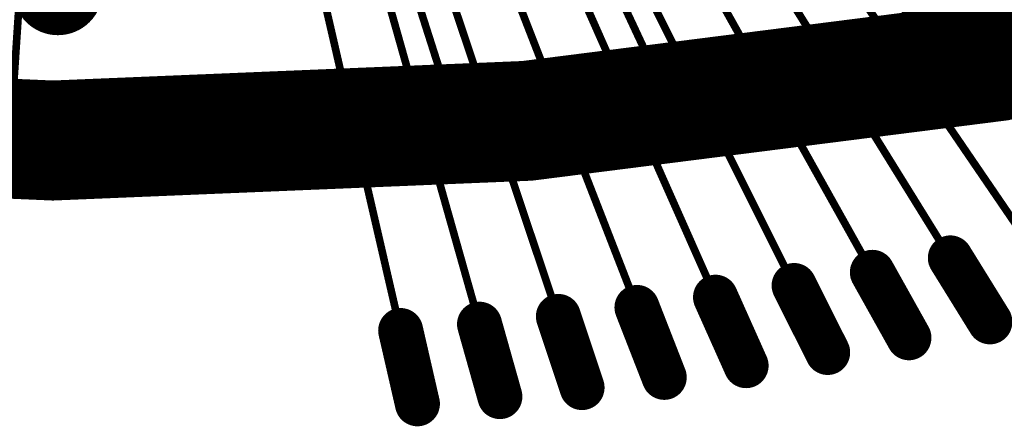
# Model space of a CAD drawing. Header units: millimetres. Extents: x -20 to 67, y -24 to 74.9.
# Tile 7 of 37: x -0.1 to 3.2, y -6.3 to -4.9. Entities that reach past the tile are written whole.
import ezdxf

# ---------------------------------------------------------------- set-up
doc = ezdxf.new("R2010")
doc.units = ezdxf.units.MM
doc.header["$LTSCALE"] = 0.2
doc.header["$MEASUREMENT"] = 0
doc.layers.get('0').update_dxf_attribs({"color": 6, "plot": 0})
for name, color, linetype in [('Cu1', 5, 'Continuous'), ('Sbp1', 5, 'Continuous'), ('Wire1', 96, 'Continuous'), ('Wire2', 1, 'Continuous')]:
    doc.layers.add(name, color=color, linetype=linetype)

# ---------------------------------------------------------------- blocks, each defined once
blk = doc.blocks.new('ROUND_25')
at = {"const_width": 0.15}
blk.add_lwpolyline([(-0.075, 0, 1), (0.075, 0, 1)], format="xyb", close=True, dxfattribs=at)
blk = doc.blocks.new('ROUND_19')
at = {"const_width": 0.025}
blk.add_lwpolyline([(-0.0125, 0, 1), (0.0125, 0, 1)], format="xyb", close=True, dxfattribs=at)
blk = doc.blocks.new('ROUND_21')
at = {"const_width": 0.075}
blk.add_lwpolyline([(-0.0375, 0, 1), (0.0375, 0, 1)], format="xyb", close=True, dxfattribs=at)

msp = doc.modelspace()

# ---------------------------------------------------------------- linework, layer by layer
at = {"layer": 'Cu1', "const_width": 0.4}
msp.add_lwpolyline([(-4.714, -4.697, 0.127657), (4.682072, -4.705286)], format="xyb", dxfattribs=at)
at = {"layer": 'Cu1'}
for points, const_width in [([(3.008, -5.125), (2.921, -5.003)], 0.05), ([(2.076, -5.256), (2.013, -5.12)], 0.05), ([(1.355, -5.324), (1.31, -5.182)], 0.05), ([(3.108, -5.905), (2.976, -5.692)], 0.15), ([(2.838, -5.958), (2.716, -5.74)], 0.15), ([(2.567, -6.007), (2.455, -5.784)], 0.15), ([(2.295, -6.051), (2.193, -5.823)], 0.15), ([(2.022, -6.09), (1.931, -5.857)], 0.15), ([(1.474, -6.154), (1.406, -5.913)], 0.15), ([(1.748, -6.124), (1.669, -5.887)], 0.15), ([(1.199, -6.178), (1.143, -5.934)], 0.15)]:
    msp.add_lwpolyline(points, dxfattribs=dict(at, const_width=const_width))
at = {"layer": 'Sbp1', "const_width": 0.4}
msp.add_lwpolyline([(-4.714, -4.697, 0.127657), (4.682072, -4.705286)], format="xyb", dxfattribs=at)
at = {"layer": 'Sbp1'}
for points, const_width in [([(3.008, -5.125), (2.921, -5.003)], 0.05), ([(2.076, -5.256), (2.013, -5.12)], 0.05), ([(1.355, -5.324), (1.31, -5.182)], 0.05), ([(3.108, -5.905), (2.976, -5.692)], 0.15), ([(2.838, -5.958), (2.716, -5.74)], 0.15), ([(2.567, -6.007), (2.455, -5.784)], 0.15), ([(2.295, -6.051), (2.193, -5.823)], 0.15), ([(2.022, -6.09), (1.931, -5.857)], 0.15), ([(1.474, -6.154), (1.406, -5.913)], 0.15), ([(1.748, -6.124), (1.669, -5.887)], 0.15), ([(1.199, -6.178), (1.143, -5.934)], 0.15)]:
    msp.add_lwpolyline(points, dxfattribs=dict(at, const_width=const_width))
at = {"layer": 'Wire1', "const_width": 0.0254}
for points in [[(0.42, -2.397), (1.333, -5.253)], [(0.74, -2.397), (2.045, -5.188)], [(1.06, -2.397), (2.965, -5.064)]]:
    msp.add_lwpolyline(points, dxfattribs=at)
at = {"layer": 'Wire2', "const_width": 0.0254}
for points in [[(0.04, -2.282), (-0.209, -6.048)], [(0.3, -2.282), (1.159, -6.007)], [(0.38, -2.282), (1.426, -5.984)], [(0.46, -2.282), (1.692, -5.958)], [(0.54, -2.282), (1.958, -5.926)], [(0.62, -2.282), (2.223, -5.89)], [(0.7, -2.282), (2.488, -5.85)], [(0.78, -2.282), (2.752, -5.805)], [(0.86, -2.282), (3.015, -5.755)], [(0.94, -2.282), (3.277, -5.701)], [(1.02, -2.282), (3.539, -5.642)]]:
    msp.add_lwpolyline(points, dxfattribs=at)

# ---------------------------------------------------------------- block references
at = {"layer": 'Cu1'}
for name, p in [('ROUND_25', (0, -4.8)), ('ROUND_19', (2.921, -5.003)), ('ROUND_19', (2.013, -5.12)), ('ROUND_19', (3.008, -5.125)), ('ROUND_19', (1.31, -5.182)), ('ROUND_19', (2.076, -5.256)), ('ROUND_19', (1.355, -5.324)), ('ROUND_21', (2.976, -5.692)), ('ROUND_21', (2.716, -5.74)), ('ROUND_21', (2.455, -5.784)), ('ROUND_21', (2.193, -5.823)), ('ROUND_21', (1.931, -5.857)), ('ROUND_21', (1.406, -5.913)), ('ROUND_21', (1.669, -5.887)), ('ROUND_21', (3.108, -5.905)), ('ROUND_21', (1.143, -5.934)), ('ROUND_21', (2.838, -5.958)), ('ROUND_21', (2.567, -6.007)), ('ROUND_21', (2.295, -6.051)), ('ROUND_21', (2.022, -6.09)), ('ROUND_21', (1.748, -6.124)), ('ROUND_21', (1.199, -6.178)), ('ROUND_21', (1.474, -6.154))]:
    msp.add_blockref(name, p, dxfattribs=at)
at = {"layer": 'Sbp1'}
for name, p in [('ROUND_19', (2.921, -5.003)), ('ROUND_19', (2.013, -5.12)), ('ROUND_19', (3.008, -5.125)), ('ROUND_19', (1.31, -5.182)), ('ROUND_19', (2.076, -5.256)), ('ROUND_19', (1.355, -5.324)), ('ROUND_21', (2.976, -5.692)), ('ROUND_21', (2.716, -5.74)), ('ROUND_21', (2.455, -5.784)), ('ROUND_21', (2.193, -5.823)), ('ROUND_21', (1.931, -5.857)), ('ROUND_21', (1.406, -5.913)), ('ROUND_21', (1.669, -5.887)), ('ROUND_21', (3.108, -5.905)), ('ROUND_21', (1.143, -5.934)), ('ROUND_21', (2.838, -5.958)), ('ROUND_21', (2.567, -6.007)), ('ROUND_21', (2.295, -6.051)), ('ROUND_21', (2.022, -6.09)), ('ROUND_21', (1.748, -6.124)), ('ROUND_21', (1.199, -6.178)), ('ROUND_21', (1.474, -6.154))]:
    msp.add_blockref(name, p, dxfattribs=at)

doc.saveas('drawing.dxf')
